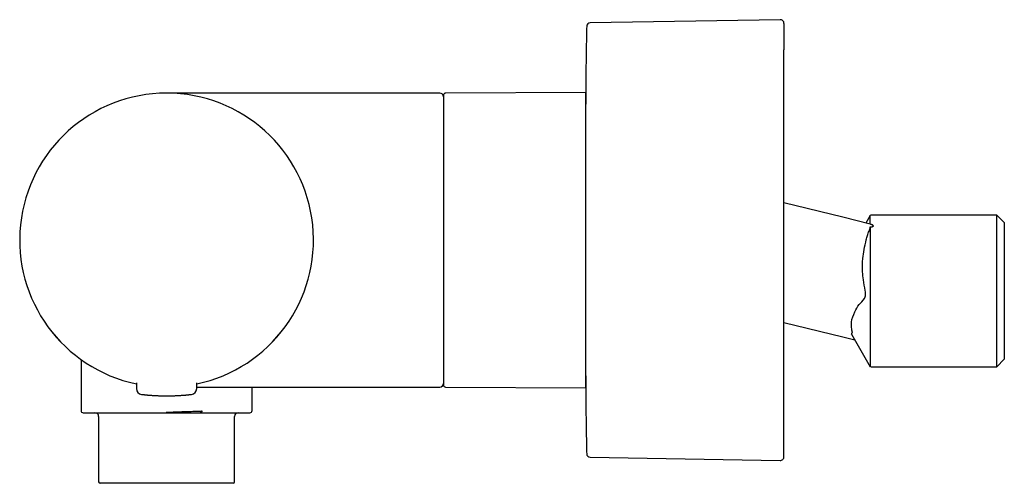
# Model space of a CAD drawing. Header units: millimetres. Extents: x 8 to 771, y 12 to 352.
# Tile 1 of 8: x 27 to 161, y 289 to 352. Entities that reach past the tile are written whole.
import ezdxf

# ---------------------------------------------------------------- set-up
doc = ezdxf.new("R2010")
doc.units = ezdxf.units.MM

msp = doc.modelspace()

# ---------------------------------------------------------------- linework, layer by layer
at = {"color": 7, "linetype": 'Continuous', "lineweight": 30}
for p, q in [((130.52, 351.74), (104.66, 351.31)), ((66.54, 341.75), (46.97, 341.75)), ((79.97, 341.75), (67.44, 341.75)), ((84.17, 341.75), (79.97, 341.75)), ((79.97, 341.74), (79.97, 341.75)), ((104.03, 341.83), (84.97, 341.75)), ((104.03, 341.83), (104.03, 301.66)), ((139.03, 324.85), (131.03, 326.83)), ((142.76, 323.93), (139.03, 324.85)), ((142.76, 325.08), (142.18, 324.07)), ((142.79, 323.91), (142.79, 325.12)), ((160.03, 325.12), (142.83, 325.12)), ((161.03, 324.12), (160.03, 325.12)), ((160.03, 305.31), (160.03, 325.12)), ((142.79, 323.91), (142.75, 323.91)), ((142.79, 323.53), (142.79, 304.52)), ((161.03, 324.12), (161.03, 306.23)), ((131.03, 310.55), (139.03, 308.57)), ((139.03, 308.57), (140.68, 308.16)), ((140.23, 308.95), (142.78, 304.52)), ((34.48, 306.12), (34.5, 306.11)), ((59.44, 306.11), (59.46, 306.12)), ((161.03, 306.23), (161.03, 305.52)), ((35.32, 305.49), (35.32, 298.55)), ((142.85, 304.52), (160.03, 304.52)), ((160.03, 304.52), (161.03, 305.52)), ((160.03, 304.52), (160.03, 305.31)), ((42.87, 302.34), (42.87, 301.54)), ((51.07, 301.54), (51.07, 302.34)), ((51.07, 301.75), (68.12, 301.75)), ((58.62, 298.55), (58.62, 301.75)), ((68.46, 301.75), (79.97, 301.75)), ((79.97, 301.75), (84.17, 301.75)), ((84.97, 301.75), (104.03, 301.66)), ((49.68, 300.68), (49.68, 300.68)), ((37.72, 297.75), (37.72, 288.85)), ((51.59, 298.25), (51.78, 298.49)), ((51.59, 298.25), (51.66, 298.25)), ((56.22, 288.85), (56.22, 297.75)), ((104.66, 292.19), (130.52, 291.76)), ((56.02, 288.65), (37.92, 288.65))]:
    msp.add_line(p, q, dxfattribs=at)
for centre, radius, start, end in [((104.67, 350.81), 0.5, 90.956, 178.6691), ((130.53, 351.24), 0.5, 0, 90.9548), ((604.03, 339.2), 500, 179.6306, 180), ((46.97, 321.75), 20, 281.8388, 258.1613), ((46.97, 321.75), 20, 281.8413, 258.1587), ((84.17, 341.25), 0.5, 0, 90), ((84.97, 341.45), 0.3, 90.25, 180), ((604.03, 304.3), 500, 180, 180.3698), ((84.17, 302.25), 0.5, 270, 0), ((84.97, 302.05), 0.3, 180, 269.75), ((43.67, 301.54), 0.8, 180.5, 263.2497), ((50.27, 301.54), 0.8, 276.7503, 359.5), ((35.62, 298.55), 0.3, 180, 270), ((37.22, 297.75), 0.5, 0, 90), ((56.72, 297.75), 0.5, 90, 180), ((58.32, 298.55), 0.3, 270, 0), ((104.67, 292.69), 0.5, 181.3318, 269.044), ((130.53, 292.26), 0.5, 269.0452, 0), ((37.92, 288.85), 0.2, 180, 270), ((56.02, 288.85), 0.2, 270, 0)]:
    msp.add_arc(centre, radius, start, end, dxfattribs=at)
for points in [[(104.17, 350.82), (104.15, 350.12), (104.12, 348.72), (104.09, 346.62), (104.06, 344.52), (104.05, 343.12), (104.04, 342.42)], [(104.04, 301.07), (104.05, 300.37), (104.06, 298.97), (104.09, 296.87), (104.12, 294.77), (104.15, 293.38), (104.17, 292.68)], [(48.42, 298.25), (49.53, 298.25), (50.59, 298.25), (51.59, 298.25)]]:
    msp.add_open_spline(points, degree=3, dxfattribs=at)
for points, knots in [([(131.03, 351.24), (131.03, 351.24), (131.03, 351.24), (131.03, 351.22), (131.03, 351.2), (131.03, 351.17), (131.03, 351.14), (131.03, 351.12), (131.03, 351.1), (131.03, 351.08), (131.03, 351.06), (131.03, 351.04), (131.03, 351), (131.03, 350.94), (131.03, 350.85), (131.03, 350.74), (131.03, 350.63), (131.03, 350.5), (131.03, 350.38), (131.03, 350.26), (131.03, 350.16), (131.03, 350.05), (131.03, 349.93), (131.03, 349.81), (131.03, 349.69), (131.03, 349.54), (131.03, 349.38), (131.03, 349.19), (131.03, 348.99), (131.03, 348.78), (131.03, 348.57), (131.03, 348.35), (131.03, 348.12), (131.03, 347.88), (131.03, 347.71), (131.03, 347.63)], [0, 0, 0, 0, 0.030548, 0.068204, 0.101349, 0.134511, 0.167698, 0.180746, 0.193799, 0.206859, 0.219926, 0.233, 0.246083, 0.286721, 0.327296, 0.367827, 0.40833, 0.448821, 0.489317, 0.516601, 0.543901, 0.571221, 0.598566, 0.625941, 0.652229, 0.67803, 0.714113, 0.750164, 0.786193, 0.822213, 0.858235, 0.893628, 0.929046, 0.964499, 1, 1, 1, 1]), ([(131.03, 292.26), (131.03, 292.26), (131.03, 292.26), (131.03, 292.26), (131.03, 292.28), (131.03, 292.31), (131.03, 292.34), (131.03, 292.38), (131.03, 292.43), (131.03, 292.48), (131.03, 292.53), (131.03, 292.59), (131.03, 292.66), (131.03, 292.73), (131.03, 292.82), (131.03, 292.92), (131.03, 293.04), (131.03, 293.16), (131.03, 293.3), (131.03, 293.45), (131.03, 293.61), (131.03, 293.79), (131.03, 293.97), (131.03, 294.17), (131.03, 294.38), (131.03, 294.59), (131.03, 294.81), (131.03, 295.03), (131.03, 295.26), (131.03, 295.5), (131.03, 295.73), (131.03, 295.95), (131.03, 296.16), (131.03, 296.37), (131.03, 296.58), (131.03, 296.8), (131.03, 297.02), (131.03, 297.25), (131.03, 297.51), (131.03, 297.79), (131.03, 298.1), (131.03, 298.42), (131.03, 298.74), (131.03, 299.02), (131.03, 299.24), (131.03, 299.4), (131.03, 299.56), (131.03, 299.73), (131.03, 299.9), (131.03, 300.07), (131.03, 300.24), (131.03, 300.47), (131.03, 300.78), (131.03, 301.15), (131.03, 301.5), (131.03, 301.82), (131.03, 302.12), (131.03, 302.43), (131.03, 302.73), (131.03, 303.04), (131.03, 303.34), (131.03, 303.68), (131.03, 304.07), (131.03, 304.49), (131.03, 304.93), (131.03, 305.37), (131.03, 305.81), (131.03, 306.25), (131.03, 306.7), (131.03, 307.15), (131.03, 307.62), (131.03, 308.11), (131.03, 308.61), (131.03, 309.12), (131.03, 309.63), (131.03, 310.14), (131.03, 310.61), (131.03, 311.02), (131.03, 311.37), (131.03, 311.73), (131.03, 312.09), (131.03, 312.45), (131.03, 312.83), (131.03, 313.26), (131.03, 313.75), (131.03, 314.3), (131.03, 314.84), (131.03, 315.39), (131.03, 315.94), (131.03, 316.48), (131.03, 317.03), (131.03, 317.58), (131.03, 318.03), (131.03, 318.39), (131.03, 318.66), (131.03, 318.93), (131.03, 319.19), (131.03, 319.46), (131.03, 319.72), (131.03, 320.06), (131.03, 320.48), (131.03, 320.97), (131.03, 321.47), (131.03, 321.98), (131.03, 322.5), (131.03, 323.03), (131.03, 323.55), (131.03, 324.04), (131.03, 324.5), (131.03, 324.93), (131.03, 325.35), (131.03, 325.77), (131.03, 326.19), (131.03, 326.61), (131.03, 327.03), (131.03, 327.49), (131.03, 327.97), (131.03, 328.5), (131.03, 329.02), (131.03, 329.53), (131.03, 330.06), (131.03, 330.6), (131.03, 331.14), (131.03, 331.67), (131.03, 332.21), (131.03, 332.73), (131.03, 333.25), (131.03, 333.75), (131.03, 334.24), (131.03, 334.72), (131.03, 335.2), (131.03, 335.64), (131.03, 336.04), (131.03, 336.4), (131.03, 336.77), (131.03, 337.12), (131.03, 337.48), (131.03, 337.83), (131.03, 338.18), (131.03, 338.55), (131.03, 338.95), (131.03, 339.37), (131.03, 339.79), (131.03, 340.2), (131.03, 340.54), (131.03, 340.8), (131.03, 340.99), (131.03, 341.18), (131.03, 341.37), (131.03, 341.56), (131.03, 341.74), (131.03, 341.93), (131.03, 342.17), (131.03, 342.49), (131.03, 342.86), (131.03, 343.19), (131.03, 343.49), (131.03, 343.76), (131.03, 344.03), (131.03, 344.29), (131.03, 344.55), (131.03, 344.79), (131.03, 345.06), (131.03, 345.35), (131.03, 345.67), (131.03, 345.97), (131.03, 346.27), (131.03, 346.56), (131.03, 346.84), (131.03, 347.11), (131.03, 347.38), (131.03, 347.54), (131.03, 347.63)], [0, 0, 0, 0, 0.002976, 0.0097, 0.016431, 0.023169, 0.029916, 0.035401, 0.040879, 0.046351, 0.051819, 0.057282, 0.062743, 0.068202, 0.073661, 0.080525, 0.087393, 0.094266, 0.101148, 0.10804, 0.115352, 0.122652, 0.129942, 0.137226, 0.144506, 0.151785, 0.158649, 0.165516, 0.17239, 0.179272, 0.186164, 0.191534, 0.196897, 0.202255, 0.207608, 0.212958, 0.218305, 0.223651, 0.228997, 0.235718, 0.242443, 0.249173, 0.255911, 0.262659, 0.265892, 0.269123, 0.272352, 0.275578, 0.278803, 0.282026, 0.285248, 0.288469, 0.295215, 0.30196, 0.308705, 0.313868, 0.319035, 0.324205, 0.329379, 0.334559, 0.339535, 0.34442, 0.351251, 0.358076, 0.364896, 0.371714, 0.378532, 0.38523, 0.391933, 0.398642, 0.40536, 0.412617, 0.419863, 0.427102, 0.434335, 0.441566, 0.448798, 0.453669, 0.458543, 0.46342, 0.4683, 0.473185, 0.478282, 0.483462, 0.490704, 0.497938, 0.505167, 0.512393, 0.519619, 0.52672, 0.533825, 0.540938, 0.548061, 0.551499, 0.554934, 0.558366, 0.561796, 0.565224, 0.56865, 0.572074, 0.578349, 0.584622, 0.590894, 0.597615, 0.60434, 0.611071, 0.617808, 0.624556, 0.630041, 0.635519, 0.640991, 0.646458, 0.651922, 0.657382, 0.662842, 0.668301, 0.675165, 0.682033, 0.688906, 0.695788, 0.70268, 0.709992, 0.717292, 0.724582, 0.731866, 0.739146, 0.746424, 0.753289, 0.760156, 0.76703, 0.773912, 0.780804, 0.786174, 0.791537, 0.796895, 0.802248, 0.807598, 0.812945, 0.818291, 0.823637, 0.830358, 0.837083, 0.843813, 0.850551, 0.857299, 0.860532, 0.863763, 0.866991, 0.870218, 0.873443, 0.876666, 0.879888, 0.883109, 0.889855, 0.896599, 0.903344, 0.908508, 0.913675, 0.918845, 0.924019, 0.929199, 0.934175, 0.939059, 0.94589, 0.952714, 0.959534, 0.966352, 0.97317, 0.979869, 0.986572, 0.993282, 1, 1, 1, 1]), ([(79.97, 341.74), (79.82, 341.74), (79.52, 341.74), (79.07, 341.74), (78.6, 341.74), (78.13, 341.74), (77.64, 341.74), (77.15, 341.74), (76.63, 341.74), (76.09, 341.74), (75.52, 341.75), (74.94, 341.75), (74.35, 341.75), (73.69, 341.75), (72.98, 341.75), (72.19, 341.75), (71.4, 341.75), (70.6, 341.75), (69.79, 341.75), (68.98, 341.75), (68.17, 341.75), (67.35, 341.75), (66.81, 341.75), (66.54, 341.75)], [0, 0, 0, 0, 0.033058, 0.0669, 0.101499, 0.13683, 0.172864, 0.209576, 0.246939, 0.288756, 0.331293, 0.374513, 0.41838, 0.462858, 0.520294, 0.578588, 0.637667, 0.697455, 0.75788, 0.817773, 0.878137, 0.938903, 1, 1, 1, 1]), ([(84.67, 341.45), (84.67, 341.45), (84.67, 341.45), (84.67, 341.44), (84.67, 341.43), (84.67, 341.41), (84.67, 341.38), (84.67, 341.34), (84.67, 341.3), (84.67, 341.25), (84.67, 341.19), (84.67, 341.13), (84.67, 341.07), (84.67, 340.99), (84.67, 340.92), (84.67, 340.82), (84.67, 340.71), (84.67, 340.59), (84.67, 340.45), (84.67, 340.3), (84.67, 340.14), (84.67, 339.97), (84.67, 339.8), (84.67, 339.62), (84.67, 339.44), (84.67, 339.24), (84.67, 339.03), (84.67, 338.81), (84.67, 338.58), (84.67, 338.34), (84.67, 338.08), (84.67, 337.82), (84.67, 337.57), (84.67, 337.34), (84.67, 337.12), (84.67, 336.89), (84.67, 336.66), (84.67, 336.42), (84.67, 336.18), (84.67, 335.92), (84.67, 335.65), (84.67, 335.37), (84.67, 335.09), (84.67, 334.81), (84.67, 334.52), (84.67, 334.25), (84.67, 333.99), (84.67, 333.76), (84.67, 333.53), (84.67, 333.29), (84.67, 333.05), (84.67, 332.8), (84.67, 332.55), (84.67, 332.29), (84.67, 332.02), (84.67, 331.75), (84.67, 331.47), (84.67, 331.19), (84.67, 330.91), (84.67, 330.63), (84.67, 330.33), (84.67, 330.02), (84.67, 329.69), (84.67, 329.42), (84.67, 329.23), (84.67, 329.09), (84.67, 328.96), (84.67, 328.83), (84.67, 328.7), (84.67, 328.52), (84.67, 328.29), (84.67, 328.01), (84.67, 327.72), (84.67, 327.44), (84.67, 327.16), (84.67, 326.87), (84.67, 326.59), (84.67, 326.24), (84.67, 325.82), (84.67, 325.46), (84.67, 325.21), (84.67, 325.08), (84.67, 324.95), (84.67, 324.82), (84.67, 324.69), (84.67, 324.49), (84.67, 324.22), (84.67, 323.88), (84.67, 323.54), (84.67, 323.2), (84.67, 322.86), (84.67, 322.52), (84.67, 322.21), (84.67, 321.93), (84.67, 321.68), (84.67, 321.42), (84.67, 321.17), (84.67, 320.91), (84.67, 320.67), (84.67, 320.37), (84.67, 320.02), (84.67, 319.61), (84.67, 319.2), (84.67, 318.81), (84.67, 318.44), (84.67, 318.17), (84.67, 318), (84.67, 317.92), (84.67, 317.84), (84.67, 317.76), (84.67, 317.68), (84.67, 317.6), (84.67, 317.4), (84.67, 317.07), (84.67, 316.62), (84.67, 316.17), (84.67, 315.81), (84.67, 315.53), (84.67, 315.33), (84.67, 315.13), (84.67, 314.93), (84.67, 314.74), (84.67, 314.56), (84.67, 314.3), (84.67, 313.96), (84.67, 313.54), (84.67, 313.12), (84.67, 312.71), (84.67, 312.44), (84.67, 312.3)], [0, 0, 0, 0, 0.00485, 0.014067, 0.023279, 0.032488, 0.041698, 0.050913, 0.060135, 0.069514, 0.078152, 0.086787, 0.095422, 0.104058, 0.1127, 0.12135, 0.132519, 0.14368, 0.154839, 0.166002, 0.177174, 0.188405, 0.199013, 0.209617, 0.220221, 0.230831, 0.241452, 0.252709, 0.263957, 0.275203, 0.286452, 0.297712, 0.308918, 0.31769, 0.326459, 0.335226, 0.343997, 0.352772, 0.361555, 0.370984, 0.380406, 0.389825, 0.399246, 0.40867, 0.418103, 0.427377, 0.434616, 0.441853, 0.449088, 0.456325, 0.463564, 0.470807, 0.478055, 0.485887, 0.493715, 0.501541, 0.509366, 0.517194, 0.525025, 0.532862, 0.540461, 0.549325, 0.558187, 0.567049, 0.570531, 0.574014, 0.577498, 0.580983, 0.58447, 0.587958, 0.595212, 0.602463, 0.609712, 0.616961, 0.624212, 0.631467, 0.638726, 0.645703, 0.657892, 0.67008, 0.673273, 0.676466, 0.679661, 0.682856, 0.686052, 0.689249, 0.697685, 0.706118, 0.71455, 0.722985, 0.731424, 0.739681, 0.747677, 0.753958, 0.76024, 0.766523, 0.772808, 0.779096, 0.785029, 0.790808, 0.800911, 0.811005, 0.821096, 0.831187, 0.840071, 0.848962, 0.850959, 0.852957, 0.854955, 0.856954, 0.858953, 0.860954, 0.862954, 0.87437, 0.885774, 0.897172, 0.90857, 0.913689, 0.91881, 0.923934, 0.929061, 0.934191, 0.9389, 0.943429, 0.954744, 0.966052, 0.977359, 0.988674, 1, 1, 1, 1]), ([(140.24, 308.95), (140.24, 309.02), (140.24, 309.08), (140.35, 309.17), (140.36, 309.18), (140.34, 309.23), (140.32, 309.32), (140.27, 309.54), (140.2, 309.98), (140.2, 310.86), (140.59, 311.87), (141.23, 313.01), (141.8, 313.49), (142.09, 314), (142.15, 314.27), (142.16, 314.57), (142.04, 315.28), (141.84, 316.2), (141.7, 317.66), (141.73, 319.04), (141.93, 320.5), (142.18, 321.55), (142.39, 322.36), (142.63, 322.98), (142.73, 323.34), (142.79, 323.53)], [0, 0, 0, 0, 0.101535, 0.106481, 0.109316, 0.112052, 0.115839, 0.130691, 0.159267, 0.214713, 0.327781, 0.414603, 0.497094, 0.511995, 0.525329, 0.538654, 0.553481, 0.628935, 0.683201, 0.776067, 0.837828, 0.906653, 0.938371, 0.968245, 1, 1, 1, 1]), ([(142.79, 323.53), (142.81, 323.53), (142.87, 323.54), (142.95, 323.55), (143.01, 323.56), (143.06, 323.57), (143.09, 323.58), (143.11, 323.59), (143.12, 323.6), (143.14, 323.6), (143.16, 323.62), (143.18, 323.63), (143.19, 323.64), (143.2, 323.65), (143.2, 323.67), (143.2, 323.69), (143.2, 323.7), (143.19, 323.71), (143.19, 323.72), (143.18, 323.72), (143.17, 323.73), (143.17, 323.74), (143.16, 323.74), (143.14, 323.76), (143.11, 323.78), (143.07, 323.8), (143.01, 323.83), (142.94, 323.85), (142.87, 323.88), (142.81, 323.9), (142.79, 323.91)], [0, 0, 0, 0, 0.073611, 0.139699, 0.198604, 0.250799, 0.268909, 0.286211, 0.302756, 0.318601, 0.348438, 0.376358, 0.391943, 0.407218, 0.437485, 0.468615, 0.501906, 0.513186, 0.524802, 0.536783, 0.549154, 0.561937, 0.575154, 0.588822, 0.64043, 0.698359, 0.76302, 0.834711, 0.91365, 1, 1, 1, 1]), ([(84.67, 312.3), (84.67, 312.18), (84.67, 311.94), (84.67, 311.59), (84.67, 311.24), (84.67, 310.96), (84.67, 310.74), (84.67, 310.59), (84.67, 310.44), (84.67, 310.28), (84.67, 310.13), (84.67, 309.97), (84.67, 309.73), (84.67, 309.42), (84.67, 309.04), (84.67, 308.72), (84.67, 308.44), (84.67, 308.26), (84.67, 308.15), (84.67, 308.1), (84.67, 308.05), (84.67, 307.99), (84.67, 307.94), (84.67, 307.89), (84.67, 307.76), (84.67, 307.54), (84.67, 307.26), (84.67, 306.98), (84.67, 306.7), (84.67, 306.47), (84.67, 306.29), (84.67, 306.14), (84.67, 306), (84.67, 305.86), (84.67, 305.72), (84.67, 305.58), (84.67, 305.41), (84.67, 305.23), (84.67, 305.04), (84.67, 304.85), (84.67, 304.67), (84.67, 304.51), (84.67, 304.4), (84.67, 304.31), (84.67, 304.22), (84.67, 304.14), (84.67, 304.06), (84.67, 303.97), (84.67, 303.9), (84.67, 303.8), (84.67, 303.7), (84.67, 303.59), (84.67, 303.48), (84.67, 303.38), (84.67, 303.28), (84.67, 303.18), (84.67, 303.09), (84.67, 302.99), (84.67, 302.89), (84.67, 302.79), (84.67, 302.72), (84.67, 302.66), (84.67, 302.62), (84.67, 302.58), (84.67, 302.55), (84.67, 302.5), (84.67, 302.44), (84.67, 302.37), (84.67, 302.31), (84.67, 302.25), (84.67, 302.21), (84.67, 302.16), (84.67, 302.13), (84.67, 302.1), (84.67, 302.08), (84.67, 302.07), (84.67, 302.06), (84.67, 302.05), (84.67, 302.05), (84.67, 302.05), (84.67, 302.05)], [0, 0, 0, 0, 0.019508, 0.038999, 0.058482, 0.077964, 0.086714, 0.095465, 0.104221, 0.11298, 0.121743, 0.131321, 0.141232, 0.16434, 0.187432, 0.210523, 0.22577, 0.241026, 0.244453, 0.24788, 0.251309, 0.254738, 0.258168, 0.261598, 0.26503, 0.284947, 0.304839, 0.324715, 0.344583, 0.364453, 0.375609, 0.386771, 0.397938, 0.409114, 0.4203, 0.432169, 0.444319, 0.461325, 0.478333, 0.495349, 0.51251, 0.530453, 0.539262, 0.548071, 0.55688, 0.56569, 0.574501, 0.583316, 0.592133, 0.600955, 0.614355, 0.627749, 0.641141, 0.654533, 0.667928, 0.681329, 0.694738, 0.70868, 0.725133, 0.741582, 0.758032, 0.765789, 0.773548, 0.78131, 0.789074, 0.796842, 0.813546, 0.830241, 0.846933, 0.863627, 0.880328, 0.897042, 0.914206, 0.927801, 0.941391, 0.95498, 0.96857, 0.982165, 0.995767, 1, 1, 1, 1]), ([(68.12, 301.75), (68.43, 301.75), (69.04, 301.75), (69.95, 301.75), (70.86, 301.75), (71.69, 301.75), (72.44, 301.75), (73.13, 301.75), (73.8, 301.75), (74.44, 301.75), (75.03, 301.75), (75.58, 301.75), (76.12, 301.75), (76.65, 301.75), (77.17, 301.75), (77.68, 301.75), (78.16, 301.75), (78.63, 301.75), (79.08, 301.75), (79.53, 301.75), (79.82, 301.75), (79.97, 301.75)], [0, 0, 0, 0, 0.077824, 0.154949, 0.231258, 0.306634, 0.365127, 0.422915, 0.479942, 0.536149, 0.583157, 0.629499, 0.675143, 0.720053, 0.764195, 0.807534, 0.847631, 0.886954, 0.925476, 0.963168, 1, 1, 1, 1]), ([(43.58, 300.75), (43.58, 300.75), (43.58, 300.75), (43.59, 300.75), (43.61, 300.74), (43.64, 300.74), (43.68, 300.74), (43.72, 300.73), (43.77, 300.73), (43.84, 300.72), (43.91, 300.71), (44, 300.7), (44.1, 300.69), (44.18, 300.68), (44.24, 300.68), (44.26, 300.67)], [0, 0, 0, 0, 0.076129, 0.151731, 0.226998, 0.302129, 0.377319, 0.452767, 0.528668, 0.605213, 0.692892, 0.780019, 0.866876, 0.953751, 1, 1, 1, 1]), ([(44.26, 300.68), (44.26, 300.67), (44.27, 300.67), (44.28, 300.67), (44.31, 300.67), (44.34, 300.67), (44.37, 300.66), (44.41, 300.66), (44.45, 300.66), (44.49, 300.65), (44.53, 300.65), (44.57, 300.65), (44.61, 300.64), (44.64, 300.64), (44.66, 300.64), (44.68, 300.64), (44.68, 300.64)], [0, 0, 0, 0, 0.038117, 0.084849, 0.152919, 0.234476, 0.323544, 0.412636, 0.501734, 0.60074, 0.699755, 0.79766, 0.862383, 0.917473, 0.963187, 1, 1, 1, 1]), ([(44.56, 300.65), (44.56, 300.65), (44.58, 300.65), (44.61, 300.64), (44.64, 300.64), (44.67, 300.64), (44.68, 300.64)], [0, 0, 0, 0, 0.216612, 0.453745, 0.714217, 1, 1, 1, 1]), ([(44.68, 300.64), (44.69, 300.64), (44.75, 300.63), (44.86, 300.63), (45.01, 300.61), (45.17, 300.6), (45.33, 300.59), (45.5, 300.58), (45.67, 300.58), (45.85, 300.57), (46.03, 300.56), (46.22, 300.56), (46.4, 300.55), (46.59, 300.55), (46.78, 300.55), (46.97, 300.55), (47.16, 300.55), (47.35, 300.55), (47.54, 300.55), (47.72, 300.56), (47.91, 300.56), (48.09, 300.57), (48.27, 300.58), (48.44, 300.59), (48.61, 300.59), (48.78, 300.6), (48.93, 300.61), (49.09, 300.63), (49.2, 300.63), (49.25, 300.64), (49.26, 300.64)], [0, 0, 0, 0, 0.008473, 0.046081, 0.083563, 0.1210367, 0.1586198, 0.1964289, 0.2345787, 0.2726711, 0.3104942, 0.3481608, 0.3857851, 0.4234818, 0.461365, 0.4995469, 0.5377477, 0.5756475, 0.6133587, 0.6509954, 0.6886725, 0.7265042, 0.7646038, 0.8027508, 0.8405556, 0.8781328, 0.915599, 0.9530717, 0.9906685, 1, 1, 1, 1]), ([(49.26, 300.64), (49.27, 300.64), (49.3, 300.64), (49.33, 300.64), (49.36, 300.65), (49.38, 300.65), (49.38, 300.65)], [0, 0, 0, 0, 0.285779, 0.54625, 0.783385, 1, 1, 1, 1]), ([(49.38, 300.65), (49.42, 300.65), (49.48, 300.66), (49.54, 300.66), (49.56, 300.66)], [0, 0, 0, 0, 0.672199, 1, 1, 1, 1]), ([(49.55, 300.66), (49.57, 300.66), (49.59, 300.67), (49.62, 300.67), (49.65, 300.67), (49.67, 300.67), (49.68, 300.68)], [0, 0, 0, 0, 0.2357202, 0.479845, 0.7341162, 1, 1, 1, 1]), ([(49.67, 300.67), (49.7, 300.68), (49.76, 300.68), (49.84, 300.69), (49.94, 300.7), (50.03, 300.71), (50.1, 300.72), (50.17, 300.73), (50.22, 300.73), (50.26, 300.74), (50.3, 300.74), (50.33, 300.74), (50.35, 300.75), (50.36, 300.75), (50.36, 300.75), (50.36, 300.75)], [0, 0, 0, 0, 0.0486206, 0.1352312, 0.2218205, 0.3086738, 0.3960737, 0.4724584, 0.5482, 0.6234896, 0.6985216, 0.7734924, 0.8485989, 0.924037, 1, 1, 1, 1]), ([(35.62, 298.25), (35.62, 298.25), (35.62, 298.25), (35.63, 298.25), (35.64, 298.25), (35.66, 298.25), (35.69, 298.25), (35.73, 298.25), (35.78, 298.25), (35.83, 298.25), (35.89, 298.25), (35.96, 298.25), (36.04, 298.25), (36.13, 298.25), (36.23, 298.25), (36.34, 298.25), (36.44, 298.25), (36.52, 298.25), (36.59, 298.25), (36.66, 298.25), (36.73, 298.25), (36.81, 298.25), (36.91, 298.25), (37.03, 298.25), (37.19, 298.25), (37.35, 298.25), (37.52, 298.25), (37.7, 298.25), (37.88, 298.25), (38.07, 298.25), (38.26, 298.25), (38.44, 298.25), (38.61, 298.25), (38.78, 298.25), (38.96, 298.25), (39.14, 298.25), (39.32, 298.25), (39.51, 298.25), (39.72, 298.25), (39.97, 298.25), (40.23, 298.25), (40.51, 298.25), (40.79, 298.25), (41.07, 298.25), (41.36, 298.25), (41.66, 298.25), (41.96, 298.25), (42.27, 298.25), (42.58, 298.25), (42.89, 298.25), (43.21, 298.25), (43.53, 298.25), (43.85, 298.25), (44.18, 298.25), (44.49, 298.25), (44.81, 298.25), (45.09, 298.25), (45.31, 298.25), (45.48, 298.25), (45.65, 298.25), (45.82, 298.25), (45.99, 298.25), (46.23, 298.25), (46.54, 298.25), (46.91, 298.25), (47.29, 298.25), (47.67, 298.25), (48.04, 298.25), (48.29, 298.25), (48.42, 298.25)], [0, 0, 0, 0, 0.002449, 0.020013, 0.037618, 0.053013, 0.068379, 0.083726, 0.099063, 0.114403, 0.129754, 0.145128, 0.160535, 0.177406, 0.194244, 0.211062, 0.227874, 0.236683, 0.245497, 0.254316, 0.263143, 0.271981, 0.280831, 0.297105, 0.31335, 0.329578, 0.3458, 0.36203, 0.37828, 0.394562, 0.411185, 0.424265, 0.43733, 0.450387, 0.463443, 0.476503, 0.489575, 0.502665, 0.515779, 0.533285, 0.550756, 0.568205, 0.585649, 0.603103, 0.620582, 0.638102, 0.655737, 0.673335, 0.690912, 0.708482, 0.726063, 0.743669, 0.761317, 0.77835, 0.795349, 0.812328, 0.829301, 0.838194, 0.847091, 0.855995, 0.864907, 0.873829, 0.882764, 0.902336, 0.921865, 0.941375, 0.960886, 0.980421, 1, 1, 1, 1]), ([(48.42, 298.25), (48.3, 298.25), (48.09, 298.25), (47.8, 298.25), (47.55, 298.25), (47.34, 298.26), (47.17, 298.26), (47.07, 298.26), (47.01, 298.27), (46.99, 298.27), (46.96, 298.27), (46.94, 298.27), (46.92, 298.28), (46.92, 298.28), (46.93, 298.29), (46.94, 298.29), (46.96, 298.29), (46.97, 298.29)], [0, 0, 0, 0, 0.2150493, 0.402882, 0.5634226, 0.6966049, 0.8023805, 0.8807431, 0.8959296, 0.9094754, 0.9314108, 0.9471629, 0.9570629, 0.9626433, 0.9695605, 0.9817445, 1, 1, 1, 1]), ([(46.97, 298.29), (46.98, 298.3), (47.02, 298.3), (47.11, 298.31), (47.35, 298.33), (47.76, 298.35), (48.35, 298.37), (49.08, 298.4), (49.74, 298.42), (50.31, 298.44), (50.78, 298.46), (51.27, 298.47), (51.61, 298.48), (51.78, 298.49)], [0, 0, 0, 0, 0.004474, 0.026242, 0.057192, 0.146615, 0.275142, 0.419056, 0.58958, 0.680434, 0.779122, 0.885644, 1, 1, 1, 1]), ([(51.78, 298.49), (51.78, 298.42), (51.76, 298.36), (51.72, 298.27), (51.69, 298.25), (51.66, 298.25)], [0, 0, 0, 0, 0.5, 0.5, 1, 1, 1, 1]), ([(51.66, 298.25), (51.74, 298.25), (51.89, 298.25), (52.12, 298.25), (52.35, 298.25), (52.57, 298.25), (52.79, 298.25), (53.01, 298.25), (53.23, 298.25), (53.44, 298.25), (53.64, 298.25), (53.84, 298.25), (54.03, 298.25), (54.21, 298.25), (54.39, 298.25), (54.57, 298.25), (54.77, 298.25), (54.98, 298.25), (55.2, 298.25), (55.41, 298.25), (55.62, 298.25), (55.82, 298.25), (56.01, 298.25), (56.21, 298.25), (56.4, 298.25), (56.59, 298.25), (56.78, 298.25), (56.95, 298.25), (57.11, 298.25), (57.25, 298.25), (57.38, 298.25), (57.51, 298.25), (57.62, 298.25), (57.73, 298.25), (57.82, 298.25), (57.91, 298.25), (57.98, 298.25), (58.03, 298.25), (58.09, 298.25), (58.13, 298.25), (58.18, 298.25), (58.21, 298.25), (58.24, 298.25), (58.27, 298.25), (58.29, 298.25), (58.31, 298.25), (58.32, 298.25), (58.32, 298.25), (58.32, 298.25)], [0, 0, 0, 0, 0.019724, 0.039425, 0.059111, 0.078793, 0.098481, 0.118185, 0.137914, 0.158394, 0.176872, 0.195336, 0.213793, 0.232253, 0.250723, 0.269213, 0.28773, 0.311991, 0.336216, 0.360425, 0.384635, 0.408865, 0.433135, 0.457694, 0.484762, 0.511804, 0.538847, 0.565917, 0.59304, 0.617679, 0.64228, 0.666863, 0.691447, 0.716053, 0.7407, 0.76507, 0.784113, 0.80314, 0.82216, 0.841182, 0.860216, 0.87927, 0.898353, 0.918953, 0.939526, 0.960085, 0.98064, 1, 1, 1, 1])]:
    msp.add_open_spline(points, degree=3, knots=knots, dxfattribs=at)

doc.saveas('drawing.dxf')
